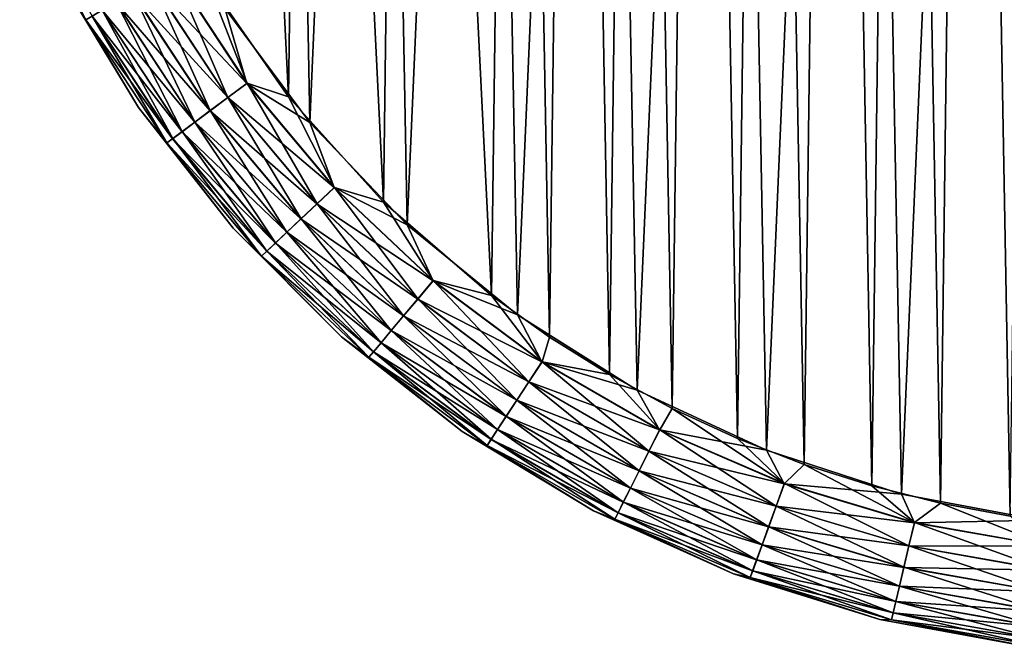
# Model space of a CAD drawing. Header units: metres. Extents: x -106 to 264, y -111 to 81.
# Tile 37 of 256: x -102.25 to -90.62, y -8.89 to -1.49. Entities that reach past the tile are written whole.
import ezdxf

# ---------------------------------------------------------------- set-up
doc = ezdxf.new("R2010")
doc.units = ezdxf.units.M
doc.layers.add('solid_20422013', color=7, linetype='CONTINUOUS')

msp = doc.modelspace()

# ---------------------------------------------------------------- linework, layer by layer
at = {"layer": 'solid_20422013'}
for points in [[(-90.194244, -7.39138, -19), (-90.689766, 19.319328, -19), (-89.853088, 19.429848, -19)], [(-91.833359, -7.081939, -19), (-92.3162, 18.949324, -19), (-90.689766, 19.319328, -19)], [(-90.194244, -7.39138, -19), (-91.833359, -7.081939, -19), (-90.689766, 19.319328, -19)], [(-90.200363, 19.390577, 19), (-91.029655, 19.260046, 19), (-90.549423, -7.341617, 19)], [(-91.029655, 19.260046, 19), (-91.845009, 19.078964, 19), (-91.374985, -7.189482, 19)], [(-91.029655, 19.260046, 19), (-91.374985, -7.189482, 19), (-90.549423, -7.341617, 19)], [(-91.845009, 19.078964, 19), (-92.649864, 18.845829, 19), (-92.185303, -6.987183, 19)], [(-91.845009, 19.078964, 19), (-92.185303, -6.987183, 19), (-91.374985, -7.189482, 19)], [(-93.428833, -6.566646, -19), (-93.891418, 18.37524, -19), (-92.3162, 18.949324, -19)], [(-92.649864, 18.845829, 19), (-93.445557, 18.560055, 19), (-92.983772, -6.733126, 19)], [(-91.833359, -7.081939, -19), (-93.428833, -6.566646, -19), (-92.3162, 18.949324, -19)], [(-92.649864, 18.845829, 19), (-92.983772, -6.733126, 19), (-92.185303, -6.987183, 19)], [(-93.445557, 18.560055, 19), (-94.223358, 18.22547, 19), (-93.771698, -6.426692, 19)], [(-93.445557, 18.560055, 19), (-93.771698, -6.426692, 19), (-92.983772, -6.733126, 19)], [(-94.953346, -5.85745, -19), (-95.388535, 17.610033, -19), (-93.891418, 18.37524, -19)], [(-93.428833, -6.566646, -19), (-94.953346, -5.85745, -19), (-93.891418, 18.37524, -19)], [(-94.223358, 18.22547, 19), (-94.97438, 17.845972, 19), (-94.540482, -6.07193, 19)], [(-94.223358, 18.22547, 19), (-94.540482, -6.07193, 19), (-93.771698, -6.426692, 19)], [(-94.97438, 17.845972, 19), (-95.694885, 17.422518, 19), (-95.281326, -5.672975, 19)], [(-94.97438, 17.845972, 19), (-95.281326, -5.672975, 19), (-94.540482, -6.07193, 19)], [(-96.369072, -4.967839, -19), (-96.770271, 16.668571, -19), (-95.388535, 17.610033, -19)], [(-94.953346, -5.85745, -19), (-96.369072, -4.967839, -19), (-95.388535, 17.610033, -19)], [(-95.694885, 17.422518, 19), (-96.393311, 16.95039, 19), (-95.990509, -5.230876, 19)], [(-95.694885, 17.422518, 19), (-95.990509, -5.230876, 19), (-95.281326, -5.672975, 19)], [(-96.393311, 16.95039, 19), (-97.697403, 15.881728, 19), (-96.676353, -4.740697, 19)], [(-96.393311, 16.95039, 19), (-96.676353, -4.740697, 19), (-95.990509, -5.230876, 19)], [(-97.671135, -3.906121, -19), (-98.032043, 15.559343, -19), (-96.770271, 16.668571, -19)], [(-96.369072, -4.967839, -19), (-97.671135, -3.906121, -19), (-96.770271, 16.668571, -19)], [(-97.697403, 15.881728, 19), (-98.849197, 14.666709, 19), (-97.952087, -3.638402, 19)], [(-97.697403, 15.881728, 19), (-97.952087, -3.638402, 19), (-96.676353, -4.740697, 19)], [(-98.82238, -2.698651, -19), (-99.137718, 14.310056, -19), (-98.032043, 15.559343, -19)], [(-97.671135, -3.906121, -19), (-98.82238, -2.698651, -19), (-98.032043, 15.559343, -19)], [(-98.849197, 14.666709, 19), (-99.848854, 13.310267, 19), (-99.071762, -2.393775, 19)], [(-98.849197, 14.666709, 19), (-99.071762, -2.393775, 19), (-97.952087, -3.638402, 19)], [(-98.82238, -2.698651, -19), (-99.822968, -1.350307, -19), (-99.137718, 14.310056, -19)], [(-99.848854, 13.310267, 19), (-100.035683, -1.011743, 19), (-99.071762, -2.393775, 19)], [(-101.465721, -1.485761, -17.790901), (-102.247093, 0.070083, -17.790901), (-101.391983, -1.443191, -18.072664)], [(-101.781837, -0.970848, -17.5), (-102.247093, 0.070083, -17.790901), (-101.465721, -1.485761, -17.790901)], [(-100.688698, -1.037149, -18.885706), (-100.444771, -0.896318, -18.971178), (-99.563393, -2.236391, -18.971178)], [(-100.687286, -1.036332, 18.886383), (-99.78801, -2.403612, 18.886383), (-100.443268, -0.895451, 18.971521)], [(-99.563393, -2.236391, -18.971178), (-100.444771, -0.896318, -18.971178), (-99.822968, -1.350307, -19)], [(-100.443268, -0.895451, 18.971521), (-99.562004, -2.235356, 18.971521), (-100.035683, -1.011743, 19)], [(-99.78801, -2.403612, 18.886383), (-99.562004, -2.235356, 18.971521), (-100.443268, -0.895451, 18.971521)], [(-100.844757, -2.520971, -17.5), (-101.781837, -0.970848, -17.5), (-101.465721, -1.485761, -17.790901)], [(-101.781837, -0.970848, 17.5), (-101.781837, -0.970848, -17.5), (-100.844757, -2.520971, -17.5)], [(-100.844757, -2.520971, 17.5), (-101.781837, -0.970848, 17.5), (-100.844757, -2.520971, -17.5)], [(-101.465424, -1.485589, 17.792635), (-101.781837, -0.970848, 17.5), (-100.844757, -2.520971, 17.5)], [(-100.913475, -1.166923, -18.746878), (-100.688698, -1.037149, -18.885706), (-99.789322, -2.404588, -18.885706)], [(-100.912201, -1.166188, 18.747858), (-99.99633, -2.558701, 18.747858), (-100.687286, -1.036332, 18.886383)], [(-99.789322, -2.404588, -18.885706), (-100.688698, -1.037149, -18.885706), (-99.563393, -2.236391, -18.971178)], [(-99.99633, -2.558701, 18.747858), (-99.78801, -2.403612, 18.886383), (-100.687286, -1.036332, 18.886383)], [(-99.562004, -2.235356, 18.971521), (-99.071762, -2.393775, 19), (-100.035683, -1.011743, 19)], [(-101.110443, -1.280642, -18.560036), (-100.913475, -1.166923, -18.746878), (-99.997513, -2.559579, -18.746878)], [(-101.10936, -1.280018, 18.561285), (-100.17894, -2.69465, 18.561285), (-100.912201, -1.166188, 18.747858)], [(-99.997513, -2.559579, -18.746878), (-100.913475, -1.166923, -18.746878), (-99.789322, -2.404588, -18.885706)], [(-100.17894, -2.69465, 18.561285), (-99.99633, -2.558701, 18.747858), (-100.912201, -1.166188, 18.747858)], [(-101.391983, -1.443191, -18.072664), (-101.272018, -1.373929, -18.332376), (-100.329597, -2.80681, -18.332376)], [(-101.391403, -1.442853, 18.074297), (-100.44017, -2.889127, 18.074297), (-101.271172, -1.373438, 18.333845)], [(-101.272018, -1.373929, -18.332376), (-101.110443, -1.280642, -18.560036), (-100.179947, -2.695396, -18.560036)], [(-100.329597, -2.80681, -18.332376), (-101.272018, -1.373929, -18.332376), (-100.179947, -2.695396, -18.560036)], [(-101.271172, -1.373438, 18.333845), (-100.328812, -2.806224, 18.333845), (-101.10936, -1.280018, 18.561285)], [(-100.44017, -2.889127, 18.074297), (-100.328812, -2.806224, 18.333845), (-101.271172, -1.373438, 18.333845)], [(-100.179947, -2.695396, -18.560036), (-101.110443, -1.280642, -18.560036), (-99.997513, -2.559579, -18.746878)], [(-100.328812, -2.806224, 18.333845), (-100.17894, -2.69465, 18.561285), (-101.10936, -1.280018, 18.561285)], [(-99.563393, -2.236391, -18.971178), (-99.822968, -1.350307, -19), (-98.82238, -2.698651, -19)], [(-101.465721, -1.485761, -17.790901), (-101.391983, -1.443191, -18.072664), (-100.440712, -2.889531, -18.072664)], [(-100.509003, -2.940373, -17.790901), (-101.465721, -1.485761, -17.790901), (-100.440712, -2.889531, -18.072664)], [(-100.844757, -2.520971, -17.5), (-101.465721, -1.485761, -17.790901), (-100.509003, -2.940373, -17.790901)], [(-101.465424, -1.485589, 17.792635), (-100.508728, -2.940167, 17.792635), (-101.391403, -1.442853, 18.074297)], [(-101.465424, -1.485589, 17.792635), (-100.844757, -2.520971, 17.5), (-100.508728, -2.940167, 17.792635)], [(-100.440712, -2.889531, -18.072664), (-101.391983, -1.443191, -18.072664), (-100.329597, -2.80681, -18.332376)], [(-100.508728, -2.940167, 17.792635), (-100.44017, -2.889127, 18.074297), (-101.391403, -1.442853, 18.074297)], [(-99.789322, -2.404588, -18.885706), (-99.563393, -2.236391, -18.971178), (-98.532402, -3.465081, -18.971178)], [(-99.78801, -2.403612, 18.886383), (-98.736084, -3.657248, 18.886383), (-99.562004, -2.235356, 18.971521)], [(-98.532402, -3.465081, -18.971178), (-99.563393, -2.236391, -18.971178), (-98.82238, -2.698651, -19)], [(-99.562004, -2.235356, 18.971521), (-98.531136, -3.463891, 18.971521), (-99.071762, -2.393775, 19)], [(-98.736084, -3.657248, 18.886383), (-98.531136, -3.463891, 18.971521), (-99.562004, -2.235356, 18.971521)], [(-99.997513, -2.559579, -18.746878), (-99.789322, -2.404588, -18.885706), (-98.737274, -3.658369, -18.885706)], [(-99.99633, -2.558701, 18.747858), (-98.924995, -3.835473, 18.747858), (-99.78801, -2.403612, 18.886383)], [(-98.737274, -3.658369, -18.885706), (-99.789322, -2.404588, -18.885706), (-98.532402, -3.465081, -18.971178)], [(-98.924995, -3.835473, 18.747858), (-98.736084, -3.657248, 18.886383), (-99.78801, -2.403612, 18.886383)], [(-98.531136, -3.463891, 18.971521), (-97.952087, -3.638402, 19), (-99.071762, -2.393775, 19)], [(-99.727661, -3.94684, -17.5), (-100.844757, -2.520971, -17.5), (-100.509003, -2.940373, -17.790901)], [(-100.844757, -2.520971, 17.5), (-100.844757, -2.520971, -17.5), (-99.727661, -3.94684, -17.5)], [(-99.727661, -3.94684, 17.5), (-100.844757, -2.520971, 17.5), (-99.727661, -3.94684, -17.5)], [(-100.508728, -2.940167, 17.792635), (-100.844757, -2.520971, 17.5), (-99.727661, -3.94684, 17.5)], [(-100.179947, -2.695396, -18.560036), (-99.997513, -2.559579, -18.746878), (-98.926064, -3.836481, -18.746878)], [(-100.17894, -2.69465, 18.561285), (-99.090584, -3.991702, 18.561285), (-99.99633, -2.558701, 18.747858)], [(-98.926064, -3.836481, -18.746878), (-99.997513, -2.559579, -18.746878), (-98.737274, -3.658369, -18.885706)], [(-99.090584, -3.991702, 18.561285), (-98.924995, -3.835473, 18.747858), (-99.99633, -2.558701, 18.747858)], [(-100.329597, -2.80681, -18.332376), (-100.179947, -2.695396, -18.560036), (-99.091492, -3.99256, -18.560036)], [(-100.328812, -2.806224, 18.333845), (-99.226486, -4.119921, 18.333845), (-100.17894, -2.69465, 18.561285)], [(-99.091492, -3.99256, -18.560036), (-100.179947, -2.695396, -18.560036), (-98.926064, -3.836481, -18.746878)], [(-99.226486, -4.119921, 18.333845), (-99.090584, -3.991702, 18.561285), (-100.17894, -2.69465, 18.561285)], [(-98.532402, -3.465081, -18.971178), (-98.82238, -2.698651, -19), (-97.671135, -3.906121, -19)], [(-100.509003, -2.940373, -17.790901), (-100.440712, -2.889531, -18.072664), (-99.327965, -4.215655, -18.072664)], [(-100.508728, -2.940167, 17.792635), (-99.389641, -4.273846, 17.792635), (-100.44017, -2.889127, 18.074297)], [(-100.440712, -2.889531, -18.072664), (-100.329597, -2.80681, -18.332376), (-99.227203, -4.120595, -18.332376)], [(-99.327965, -4.215655, -18.072664), (-100.440712, -2.889531, -18.072664), (-99.227203, -4.120595, -18.332376)], [(-100.44017, -2.889127, 18.074297), (-99.327469, -4.215192, 18.074297), (-100.328812, -2.806224, 18.333845)], [(-99.389641, -4.273846, 17.792635), (-99.327469, -4.215192, 18.074297), (-100.44017, -2.889127, 18.074297)], [(-99.227203, -4.120595, -18.332376), (-100.329597, -2.80681, -18.332376), (-99.091492, -3.99256, -18.560036)], [(-99.327469, -4.215192, 18.074297), (-99.226486, -4.119921, 18.333845), (-100.328812, -2.806224, 18.333845)], [(-99.389893, -4.274082, -17.790901), (-100.509003, -2.940373, -17.790901), (-99.327965, -4.215655, -18.072664)], [(-99.727661, -3.94684, -17.5), (-100.509003, -2.940373, -17.790901), (-99.389893, -4.274082, -17.790901)], [(-100.508728, -2.940167, 17.792635), (-99.727661, -3.94684, 17.5), (-99.389641, -4.273846, 17.792635)], [(-98.737274, -3.658369, -18.885706), (-98.532402, -3.465081, -18.971178), (-97.365738, -4.565772, -18.971178)], [(-98.736084, -3.657248, 18.886383), (-97.545731, -4.780286, 18.886383), (-98.531136, -3.463891, 18.971521)], [(-97.365738, -4.565772, -18.971178), (-98.532402, -3.465081, -18.971178), (-97.671135, -3.906121, -19)], [(-98.531136, -3.463891, 18.971521), (-97.364624, -4.564444, 18.971521), (-97.952087, -3.638402, 19)], [(-97.545731, -4.780286, 18.886383), (-97.364624, -4.564444, 18.971521), (-98.531136, -3.463891, 18.971521)], [(-98.926064, -3.836481, -18.746878), (-98.737274, -3.658369, -18.885706), (-97.546783, -4.781537, -18.885706)], [(-98.924995, -3.835473, 18.747858), (-97.712677, -4.979237, 18.747858), (-98.736084, -3.657248, 18.886383)], [(-97.546783, -4.781537, -18.885706), (-98.737274, -3.658369, -18.885706), (-97.365738, -4.565772, -18.971178)], [(-97.712677, -4.979237, 18.747858), (-97.545731, -4.780286, 18.886383), (-98.736084, -3.657248, 18.886383)], [(-97.364624, -4.564444, 18.971521), (-96.676353, -4.740697, 19), (-97.952087, -3.638402, 19)], [(-99.091492, -3.99256, -18.560036), (-98.926064, -3.836481, -18.746878), (-97.713615, -4.980362, -18.746878)], [(-99.090584, -3.991702, 18.561285), (-97.859009, -5.153634, 18.561285), (-98.924995, -3.835473, 18.747858)], [(-97.713615, -4.980362, -18.746878), (-98.926064, -3.836481, -18.746878), (-97.546783, -4.781537, -18.885706)], [(-97.859009, -5.153634, 18.561285), (-97.712677, -4.979237, 18.747858), (-98.924995, -3.835473, 18.747858)], [(-98.446838, -5.227661, -17.5), (-99.727661, -3.94684, -17.5), (-99.389893, -4.274082, -17.790901)], [(-99.727661, -3.94684, 17.5), (-99.727661, -3.94684, -17.5), (-98.446838, -5.227661, -17.5)], [(-98.446838, -5.227661, 17.5), (-99.727661, -3.94684, 17.5), (-98.446838, -5.227661, -17.5)], [(-99.389641, -4.273846, 17.792635), (-99.727661, -3.94684, 17.5), (-98.446838, -5.227661, 17.5)], [(-97.365738, -4.565772, -18.971178), (-97.671135, -3.906121, -19), (-96.369072, -4.967839, -19)], [(-99.227203, -4.120595, -18.332376), (-99.091492, -3.99256, -18.560036), (-97.85981, -5.154591, -18.560036)], [(-99.226486, -4.119921, 18.333845), (-97.979111, -5.296763, 18.333845), (-99.090584, -3.991702, 18.561285)], [(-97.85981, -5.154591, -18.560036), (-99.091492, -3.99256, -18.560036), (-97.713615, -4.980362, -18.746878)], [(-97.979111, -5.296763, 18.333845), (-97.859009, -5.153634, 18.561285), (-99.090584, -3.991702, 18.561285)], [(-99.327965, -4.215655, -18.072664), (-99.227203, -4.120595, -18.332376), (-97.979744, -5.297515, -18.332376)], [(-99.327469, -4.215192, 18.074297), (-98.068344, -5.403113, 18.074297), (-99.226486, -4.119921, 18.333845)], [(-97.979744, -5.297515, -18.332376), (-99.227203, -4.120595, -18.332376), (-97.85981, -5.154591, -18.560036)], [(-98.068344, -5.403113, 18.074297), (-97.979111, -5.296763, 18.333845), (-99.226486, -4.119921, 18.333845)], [(-99.389893, -4.274082, -17.790901), (-99.327965, -4.215655, -18.072664), (-98.068779, -5.40363, -18.072664)], [(-98.123512, -5.468851, -17.790901), (-99.389893, -4.274082, -17.790901), (-98.068779, -5.40363, -18.072664)], [(-98.446838, -5.227661, -17.5), (-99.389893, -4.274082, -17.790901), (-98.123512, -5.468851, -17.790901)], [(-99.389641, -4.273846, 17.792635), (-98.123291, -5.468588, 17.792635), (-99.327469, -4.215192, 18.074297)], [(-99.389641, -4.273846, 17.792635), (-98.446838, -5.227661, 17.5), (-98.123291, -5.468588, 17.792635)], [(-98.068779, -5.40363, -18.072664), (-99.327965, -4.215655, -18.072664), (-97.979744, -5.297515, -18.332376)], [(-98.123291, -5.468588, 17.792635), (-98.068344, -5.403113, 18.074297), (-99.327469, -4.215192, 18.074297)], [(-97.546783, -4.781537, -18.885706), (-97.365738, -4.565772, -18.971178), (-96.079178, -5.523579, -18.971178)], [(-97.545731, -4.780286, 18.886383), (-96.233055, -5.75754, 18.886383), (-97.364624, -4.564444, 18.971521)], [(-96.079178, -5.523579, -18.971178), (-97.365738, -4.565772, -18.971178), (-96.369072, -4.967839, -19)], [(-97.364624, -4.564444, 18.971521), (-96.078224, -5.52213, 18.971521), (-96.676353, -4.740697, 19)], [(-96.233055, -5.75754, 18.886383), (-96.078224, -5.52213, 18.971521), (-97.364624, -4.564444, 18.971521)], [(-96.078224, -5.52213, 18.971521), (-95.990509, -5.230876, 19), (-96.676353, -4.740697, 19)], [(-97.713615, -4.980362, -18.746878), (-97.546783, -4.781537, -18.885706), (-96.233955, -5.758904, -18.885706)], [(-97.712677, -4.979237, 18.747858), (-96.375771, -5.974525, 18.747858), (-97.545731, -4.780286, 18.886383)], [(-96.233955, -5.758904, -18.885706), (-97.546783, -4.781537, -18.885706), (-96.079178, -5.523579, -18.971178)], [(-96.375771, -5.974525, 18.747858), (-96.233055, -5.75754, 18.886383), (-97.545731, -4.780286, 18.886383)], [(-97.85981, -5.154591, -18.560036), (-97.713615, -4.980362, -18.746878), (-96.376579, -5.975753, -18.746878)], [(-97.859009, -5.153634, 18.561285), (-96.50087, -6.164732, 18.561285), (-97.712677, -4.979237, 18.747858)], [(-96.376579, -5.975753, -18.746878), (-97.713615, -4.980362, -18.746878), (-96.233955, -5.758904, -18.885706)], [(-96.50087, -6.164732, 18.561285), (-96.375771, -5.974525, 18.747858), (-97.712677, -4.979237, 18.747858)], [(-96.079178, -5.523579, -18.971178), (-96.369072, -4.967839, -19), (-94.953346, -5.85745, -19)], [(-97.020973, -6.344758, -17.5), (-98.446838, -5.227661, -17.5), (-98.123512, -5.468851, -17.790901)], [(-98.446838, -5.227661, 17.5), (-98.446838, -5.227661, -17.5), (-97.020973, -6.344758, -17.5)], [(-97.020973, -6.344758, 17.5), (-98.446838, -5.227661, 17.5), (-97.020973, -6.344758, -17.5)], [(-98.123291, -5.468588, 17.792635), (-98.446838, -5.227661, 17.5), (-97.020973, -6.344758, 17.5)], [(-97.979744, -5.297515, -18.332376), (-97.85981, -5.154591, -18.560036), (-96.501556, -6.165776, -18.560036)], [(-97.979111, -5.296763, 18.333845), (-96.603539, -6.320836, 18.333845), (-97.859009, -5.153634, 18.561285)], [(-96.501556, -6.165776, -18.560036), (-97.85981, -5.154591, -18.560036), (-96.376579, -5.975753, -18.746878)], [(-96.603539, -6.320836, 18.333845), (-96.50087, -6.164732, 18.561285), (-97.859009, -5.153634, 18.561285)], [(-96.078224, -5.52213, 18.971521), (-95.281326, -5.672975, 19), (-95.990509, -5.230876, 19)], [(-98.068779, -5.40363, -18.072664), (-97.979744, -5.297515, -18.332376), (-96.60408, -6.321656, -18.332376)], [(-98.068344, -5.403113, 18.074297), (-96.679832, -6.436826, 18.074297), (-97.979111, -5.296763, 18.333845)], [(-96.60408, -6.321656, -18.332376), (-97.979744, -5.297515, -18.332376), (-96.501556, -6.165776, -18.560036)], [(-96.679832, -6.436826, 18.074297), (-96.603539, -6.320836, 18.333845), (-97.979111, -5.296763, 18.333845)], [(-98.123512, -5.468851, -17.790901), (-98.068779, -5.40363, -18.072664), (-96.680199, -6.437391, -18.072664)], [(-98.123291, -5.468588, 17.792635), (-96.726799, -6.508237, 17.792635), (-98.068344, -5.403113, 18.074297)], [(-96.680199, -6.437391, -18.072664), (-98.068779, -5.40363, -18.072664), (-96.60408, -6.321656, -18.332376)], [(-96.726799, -6.508237, 17.792635), (-96.679832, -6.436826, 18.074297), (-98.068344, -5.403113, 18.074297)], [(-96.726982, -6.508524, -17.790901), (-98.123512, -5.468851, -17.790901), (-96.680199, -6.437391, -18.072664)], [(-97.020973, -6.344758, -17.5), (-98.123512, -5.468851, -17.790901), (-96.726982, -6.508524, -17.790901)], [(-98.123291, -5.468588, 17.792635), (-97.020973, -6.344758, 17.5), (-96.726799, -6.508237, 17.792635)], [(-96.233955, -5.758904, -18.885706), (-96.079178, -5.523579, -18.971178), (-94.690125, -6.325549, -18.971178)], [(-96.233055, -5.75754, 18.886383), (-94.815804, -6.575792, 18.886383), (-96.078224, -5.52213, 18.971521)], [(-94.690125, -6.325549, -18.971178), (-96.079178, -5.523579, -18.971178), (-94.953346, -5.85745, -19)], [(-96.078224, -5.52213, 18.971521), (-94.689346, -6.324, 18.971521), (-95.281326, -5.672975, 19)], [(-94.815804, -6.575792, 18.886383), (-94.689346, -6.324, 18.971521), (-96.078224, -5.52213, 18.971521)], [(-94.689346, -6.324, 18.971521), (-94.540482, -6.07193, 19), (-95.281326, -5.672975, 19)], [(-96.376579, -5.975753, -18.746878), (-96.233955, -5.758904, -18.885706), (-94.816536, -6.577251, -18.885706)], [(-96.375771, -5.974525, 18.747858), (-94.932358, -6.807878, 18.747858), (-96.233055, -5.75754, 18.886383)], [(-94.816536, -6.577251, -18.885706), (-96.233955, -5.758904, -18.885706), (-94.690125, -6.325549, -18.971178)], [(-94.932358, -6.807878, 18.747858), (-94.815804, -6.575792, 18.886383), (-96.233055, -5.75754, 18.886383)], [(-94.690125, -6.325549, -18.971178), (-94.953346, -5.85745, -19), (-93.428833, -6.566646, -19)], [(-96.501556, -6.165776, -18.560036), (-96.376579, -5.975753, -18.746878), (-94.933022, -6.809192, -18.746878)], [(-96.50087, -6.164732, 18.561285), (-95.034531, -7.011322, 18.561285), (-96.375771, -5.974525, 18.747858)], [(-94.933022, -6.809192, -18.746878), (-96.376579, -5.975753, -18.746878), (-94.816536, -6.577251, -18.885706)], [(-95.034531, -7.011322, 18.561285), (-94.932358, -6.807878, 18.747858), (-96.375771, -5.974525, 18.747858)], [(-94.689346, -6.324, 18.971521), (-93.216766, -6.959209, 18.971521), (-94.540482, -6.07193, 19)], [(-93.216766, -6.959209, 18.971521), (-93.771698, -6.426692, 19), (-94.540482, -6.07193, 19)], [(-96.60408, -6.321656, -18.332376), (-96.501556, -6.165776, -18.560036), (-95.035095, -7.012439, -18.560036)], [(-96.603539, -6.320836, 18.333845), (-95.118385, -7.178291, 18.333845), (-96.50087, -6.164732, 18.561285)], [(-95.035095, -7.012439, -18.560036), (-96.501556, -6.165776, -18.560036), (-94.933022, -6.809192, -18.746878)], [(-95.118385, -7.178291, 18.333845), (-95.034531, -7.011322, 18.561285), (-96.50087, -6.164732, 18.561285)], [(-95.470848, -7.28184, -17.5), (-97.020973, -6.344758, -17.5), (-96.726982, -6.508524, -17.790901)], [(-97.020973, -6.344758, 17.5), (-97.020973, -6.344758, -17.5), (-95.470848, -7.28184, -17.5)], [(-95.470848, -7.28184, 17.5), (-97.020973, -6.344758, 17.5), (-95.470848, -7.28184, -17.5)], [(-96.726799, -6.508237, 17.792635), (-97.020973, -6.344758, 17.5), (-95.470848, -7.28184, 17.5)], [(-96.680199, -6.437391, -18.072664), (-96.60408, -6.321656, -18.332376), (-95.118828, -7.179168, -18.332376)], [(-96.679832, -6.436826, 18.074297), (-95.180695, -7.302353, 18.074297), (-96.603539, -6.320836, 18.333845)], [(-95.118828, -7.179168, -18.332376), (-96.60408, -6.321656, -18.332376), (-95.035095, -7.012439, -18.560036)], [(-95.180695, -7.302353, 18.074297), (-95.118385, -7.178291, 18.333845), (-96.603539, -6.320836, 18.333845)], [(-94.816536, -6.577251, -18.885706), (-94.690125, -6.325549, -18.971178), (-93.217361, -6.960838, -18.971178)], [(-94.815804, -6.575792, 18.886383), (-93.313133, -7.223979, 18.886383), (-94.689346, -6.324, 18.971521)], [(-93.217361, -6.960838, -18.971178), (-94.690125, -6.325549, -18.971178), (-93.428833, -6.566646, -19)], [(-93.313133, -7.223979, 18.886383), (-93.216766, -6.959209, 18.971521), (-94.689346, -6.324, 18.971521)], [(-96.726982, -6.508524, -17.790901), (-96.680199, -6.437391, -18.072664), (-95.181, -7.302957, -18.072664)], [(-95.219208, -7.37904, -17.790901), (-96.726982, -6.508524, -17.790901), (-95.181, -7.302957, -18.072664)], [(-95.470848, -7.28184, -17.5), (-96.726982, -6.508524, -17.790901), (-95.219208, -7.37904, -17.790901)], [(-96.726799, -6.508237, 17.792635), (-95.219055, -7.378733, 17.792635), (-96.679832, -6.436826, 18.074297)], [(-96.726799, -6.508237, 17.792635), (-95.470848, -7.28184, 17.5), (-95.219055, -7.378733, 17.792635)], [(-95.181, -7.302957, -18.072664), (-96.680199, -6.437391, -18.072664), (-95.118828, -7.179168, -18.332376)], [(-95.219055, -7.378733, 17.792635), (-95.180695, -7.302353, 18.074297), (-96.679832, -6.436826, 18.074297)], [(-93.216766, -6.959209, 18.971521), (-92.983772, -6.733126, 19), (-93.771698, -6.426692, 19)], [(-94.933022, -6.809192, -18.746878), (-94.816536, -6.577251, -18.885706), (-93.31369, -7.225513, -18.885706)], [(-94.932358, -6.807878, 18.747858), (-93.401962, -7.468028, 18.747858), (-94.815804, -6.575792, 18.886383)], [(-93.31369, -7.225513, -18.885706), (-94.816536, -6.577251, -18.885706), (-93.217361, -6.960838, -18.971178)], [(-93.401962, -7.468028, 18.747858), (-93.313133, -7.223979, 18.886383), (-94.815804, -6.575792, 18.886383)], [(-93.217361, -6.960838, -18.971178), (-93.428833, -6.566646, -19), (-91.833359, -7.081939, -19)], [(-93.216766, -6.959209, 18.971521), (-91.680405, -7.419167, 18.971521), (-92.983772, -6.733126, 19)], [(-91.680405, -7.419167, 18.971521), (-92.185303, -6.987183, 19), (-92.983772, -6.733126, 19)], [(-95.035095, -7.012439, -18.560036), (-94.933022, -6.809192, -18.746878), (-93.402466, -7.469409, -18.746878)], [(-95.034531, -7.011322, 18.561285), (-93.479828, -7.681958, 18.561285), (-94.932358, -6.807878, 18.747858)], [(-93.402466, -7.469409, -18.746878), (-94.933022, -6.809192, -18.746878), (-93.31369, -7.225513, -18.885706)], [(-93.479828, -7.681958, 18.561285), (-93.401962, -7.468028, 18.747858), (-94.932358, -6.807878, 18.747858)], [(-93.31369, -7.225513, -18.885706), (-93.217361, -6.960838, -18.971178), (-91.680801, -7.420853, -18.971178)], [(-93.313133, -7.223979, 18.886383), (-91.745377, -7.693334, 18.886383), (-93.216766, -6.959209, 18.971521)], [(-91.680801, -7.420853, -18.971178), (-93.217361, -6.960838, -18.971178), (-91.833359, -7.081939, -19)], [(-91.745377, -7.693334, 18.886383), (-91.680405, -7.419167, 18.971521), (-93.216766, -6.959209, 18.971521)], [(-95.118828, -7.179168, -18.332376), (-95.035095, -7.012439, -18.560036), (-93.480255, -7.683132, -18.560036)], [(-95.118385, -7.178291, 18.333845), (-93.543732, -7.857532, 18.333845), (-95.034531, -7.011322, 18.561285)], [(-93.480255, -7.683132, -18.560036), (-95.035095, -7.012439, -18.560036), (-93.402466, -7.469409, -18.746878)], [(-93.543732, -7.857532, 18.333845), (-93.479828, -7.681958, 18.561285), (-95.034531, -7.011322, 18.561285)], [(-91.680405, -7.419167, 18.971521), (-91.374985, -7.189482, 19), (-92.185303, -6.987183, 19)], [(-91.680801, -7.420853, -18.971178), (-91.833359, -7.081939, -19), (-90.194244, -7.39138, -19)], [(-95.181, -7.302957, -18.072664), (-95.118828, -7.179168, -18.332376), (-93.544067, -7.858454, -18.332376)], [(-95.180695, -7.302353, 18.074297), (-93.591209, -7.987988, 18.074297), (-95.118385, -7.178291, 18.333845)], [(-93.544067, -7.858454, -18.332376), (-95.118828, -7.179168, -18.332376), (-93.480255, -7.683132, -18.560036)], [(-93.591209, -7.987988, 18.074297), (-93.543732, -7.857532, 18.333845), (-95.118385, -7.178291, 18.333845)], [(-91.680405, -7.419167, 18.971521), (-90.101028, -7.697653, 18.971521), (-91.374985, -7.189482, 19)], [(-90.101028, -7.697653, 18.971521), (-90.549423, -7.341617, 19), (-91.374985, -7.189482, 19)], [(-93.819077, -8.025244, -17.5), (-95.470848, -7.28184, -17.5), (-95.219208, -7.37904, -17.790901)], [(-95.470848, -7.28184, 17.5), (-95.470848, -7.28184, -17.5), (-93.819077, -8.025244, -17.5)], [(-93.819077, -8.025244, 17.5), (-95.470848, -7.28184, 17.5), (-93.819077, -8.025244, -17.5)], [(-95.219055, -7.378733, 17.792635), (-95.470848, -7.28184, 17.5), (-93.819077, -8.025244, 17.5)], [(-95.219208, -7.37904, -17.790901), (-95.181, -7.302957, -18.072664), (-93.591446, -7.988624, -18.072664)], [(-95.219055, -7.378733, 17.792635), (-93.620445, -8.068305, 17.792635), (-95.180695, -7.302353, 18.074297)], [(-93.591446, -7.988624, -18.072664), (-95.181, -7.302957, -18.072664), (-93.544067, -7.858454, -18.332376)], [(-93.620445, -8.068305, 17.792635), (-93.591209, -7.987988, 18.074297), (-95.180695, -7.302353, 18.074297)], [(-93.402466, -7.469409, -18.746878), (-93.31369, -7.225513, -18.885706), (-91.745758, -7.694923, -18.885706)], [(-93.401962, -7.468028, 18.747858), (-91.805275, -7.946044, 18.747858), (-93.313133, -7.223979, 18.886383)], [(-91.745758, -7.694923, -18.885706), (-93.31369, -7.225513, -18.885706), (-91.680801, -7.420853, -18.971178)], [(-91.805275, -7.946044, 18.747858), (-91.745377, -7.693334, 18.886383), (-93.313133, -7.223979, 18.886383)], [(-93.62056, -8.068628, -17.790901), (-95.219208, -7.37904, -17.790901), (-93.591446, -7.988624, -18.072664)], [(-93.819077, -8.025244, -17.5), (-95.219208, -7.37904, -17.790901), (-93.62056, -8.068628, -17.790901)], [(-95.219055, -7.378733, 17.792635), (-93.819077, -8.025244, 17.5), (-93.620445, -8.068305, 17.792635)], [(-91.745758, -7.694923, -18.885706), (-91.680801, -7.420853, -18.971178), (-90.101227, -7.699375, -18.971178)], [(-91.745377, -7.693334, 18.886383), (-90.133736, -7.97751, 18.886383), (-91.680405, -7.419167, 18.971521)], [(-90.101227, -7.699375, -18.971178), (-91.680801, -7.420853, -18.971178), (-90.194244, -7.39138, -19)], [(-90.133736, -7.97751, 18.886383), (-90.101028, -7.697653, 18.971521), (-91.680405, -7.419167, 18.971521)], [(-93.480255, -7.683132, -18.560036), (-93.402466, -7.469409, -18.746878), (-91.805611, -7.947474, -18.746878)], [(-93.479828, -7.681958, 18.561285), (-91.857773, -8.167567, 18.561285), (-93.401962, -7.468028, 18.747858)], [(-91.805611, -7.947474, -18.746878), (-93.402466, -7.469409, -18.746878), (-91.745758, -7.694923, -18.885706)], [(-91.857773, -8.167567, 18.561285), (-91.805275, -7.946044, 18.747858), (-93.401962, -7.468028, 18.747858)], [(-93.544067, -7.858454, -18.332376), (-93.480255, -7.683132, -18.560036), (-91.858063, -8.168783, -18.560036)], [(-93.543732, -7.857532, 18.333845), (-91.900864, -8.349373, 18.333845), (-93.479828, -7.681958, 18.561285)], [(-91.858063, -8.168783, -18.560036), (-93.480255, -7.683132, -18.560036), (-91.805611, -7.947474, -18.746878)], [(-91.900864, -8.349373, 18.333845), (-91.857773, -8.167567, 18.561285), (-93.479828, -7.681958, 18.561285)], [(-91.805611, -7.947474, -18.746878), (-91.745758, -7.694923, -18.885706), (-90.133926, -7.979132, -18.885706)], [(-91.805275, -7.946044, 18.747858), (-90.163887, -8.235465, 18.747858), (-91.745377, -7.693334, 18.886383)], [(-90.133926, -7.979132, -18.885706), (-91.745758, -7.694923, -18.885706), (-90.101227, -7.699375, -18.971178)], [(-90.163887, -8.235465, 18.747858), (-90.133736, -7.97751, 18.886383), (-91.745377, -7.693334, 18.886383)], [(-93.591446, -7.988624, -18.072664), (-93.544067, -7.858454, -18.332376), (-91.901093, -8.350328, -18.332376)], [(-93.591209, -7.987988, 18.074297), (-91.932877, -8.484461, 18.074297), (-93.543732, -7.857532, 18.333845)], [(-91.901093, -8.350328, -18.332376), (-93.544067, -7.858454, -18.332376), (-91.858063, -8.168783, -18.560036)], [(-91.932877, -8.484461, 18.074297), (-91.900864, -8.349373, 18.333845), (-93.543732, -7.857532, 18.333845)], [(-93.62056, -8.068628, -17.790901), (-93.591446, -7.988624, -18.072664), (-91.933037, -8.485118, -18.072664)], [(-93.620445, -8.068305, 17.792635), (-91.952591, -8.567628, 17.792635), (-93.591209, -7.987988, 18.074297)], [(-91.933037, -8.485118, -18.072664), (-93.591446, -7.988624, -18.072664), (-91.901093, -8.350328, -18.332376)], [(-91.952591, -8.567628, 17.792635), (-91.932877, -8.484461, 18.074297), (-93.591209, -7.987988, 18.074297)], [(-91.858063, -8.168783, -18.560036), (-91.805611, -7.947474, -18.746878), (-90.164055, -8.236925, -18.746878)], [(-91.857773, -8.167567, 18.561285), (-90.190315, -8.461585, 18.561285), (-91.805275, -7.946044, 18.747858)], [(-90.164055, -8.236925, -18.746878), (-91.805611, -7.947474, -18.746878), (-90.133926, -7.979132, -18.885706)], [(-90.190315, -8.461585, 18.561285), (-90.163887, -8.235465, 18.747858), (-91.805275, -7.946044, 18.747858)], [(-92.089737, -8.564127, -17.5), (-93.819077, -8.025244, -17.5), (-93.62056, -8.068628, -17.790901)], [(-93.819077, -8.025244, 17.5), (-93.819077, -8.025244, -17.5), (-92.089737, -8.564127, -17.5)], [(-92.089737, -8.564127, 17.5), (-93.819077, -8.025244, 17.5), (-92.089737, -8.564127, -17.5)], [(-93.620445, -8.068305, 17.792635), (-93.819077, -8.025244, 17.5), (-92.089737, -8.564127, 17.5)], [(-91.952667, -8.567963, -17.790901), (-93.62056, -8.068628, -17.790901), (-91.933037, -8.485118, -18.072664)], [(-92.089737, -8.564127, -17.5), (-93.62056, -8.068628, -17.790901), (-91.952667, -8.567963, -17.790901)], [(-93.620445, -8.068305, 17.792635), (-92.089737, -8.564127, 17.5), (-91.952591, -8.567628, 17.792635)], [(-91.901093, -8.350328, -18.332376), (-91.858063, -8.168783, -18.560036), (-90.19046, -8.462827, -18.560036)], [(-91.900864, -8.349373, 18.333845), (-90.212006, -8.647164, 18.333845), (-91.857773, -8.167567, 18.561285)], [(-90.19046, -8.462827, -18.560036), (-91.858063, -8.168783, -18.560036), (-90.164055, -8.236925, -18.746878)], [(-90.212006, -8.647164, 18.333845), (-90.190315, -8.461585, 18.561285), (-91.857773, -8.167567, 18.561285)], [(-91.933037, -8.485118, -18.072664), (-91.901093, -8.350328, -18.332376), (-90.21212, -8.648139, -18.332376)], [(-91.932877, -8.484461, 18.074297), (-90.228127, -8.785055, 18.074297), (-91.900864, -8.349373, 18.333845)], [(-90.21212, -8.648139, -18.332376), (-91.901093, -8.350328, -18.332376), (-90.19046, -8.462827, -18.560036)], [(-90.228127, -8.785055, 18.074297), (-90.212006, -8.647164, 18.333845), (-91.900864, -8.349373, 18.333845)], [(-91.952667, -8.567963, -17.790901), (-91.933037, -8.485118, -18.072664), (-90.228203, -8.785726, -18.072664)], [(-91.952591, -8.567628, 17.792635), (-90.238045, -8.869948, 17.792635), (-91.932877, -8.484461, 18.074297)], [(-90.228203, -8.785726, -18.072664), (-91.933037, -8.485118, -18.072664), (-90.21212, -8.648139, -18.332376)], [(-90.238045, -8.869948, 17.792635), (-90.228127, -8.785055, 18.074297), (-91.932877, -8.484461, 18.074297)], [(-90.308052, -8.890634, -17.5), (-92.089737, -8.564127, -17.5), (-91.952667, -8.567963, -17.790901)], [(-92.089737, -8.564127, 17.5), (-92.089737, -8.564127, -17.5), (-90.308052, -8.890634, -17.5)], [(-90.308052, -8.890634, 17.5), (-92.089737, -8.564127, 17.5), (-90.308052, -8.890634, -17.5)], [(-91.952591, -8.567628, 17.792635), (-92.089737, -8.564127, 17.5), (-90.308052, -8.890634, 17.5)], [(-90.238091, -8.87029, -17.790901), (-91.952667, -8.567963, -17.790901), (-90.228203, -8.785726, -18.072664)], [(-90.308052, -8.890634, -17.5), (-91.952667, -8.567963, -17.790901), (-90.238091, -8.87029, -17.790901)], [(-91.952591, -8.567628, 17.792635), (-90.308052, -8.890634, 17.5), (-90.238045, -8.869948, 17.792635)]]:
    msp.add_3dface(points, dxfattribs=at)

doc.saveas('drawing.dxf')
